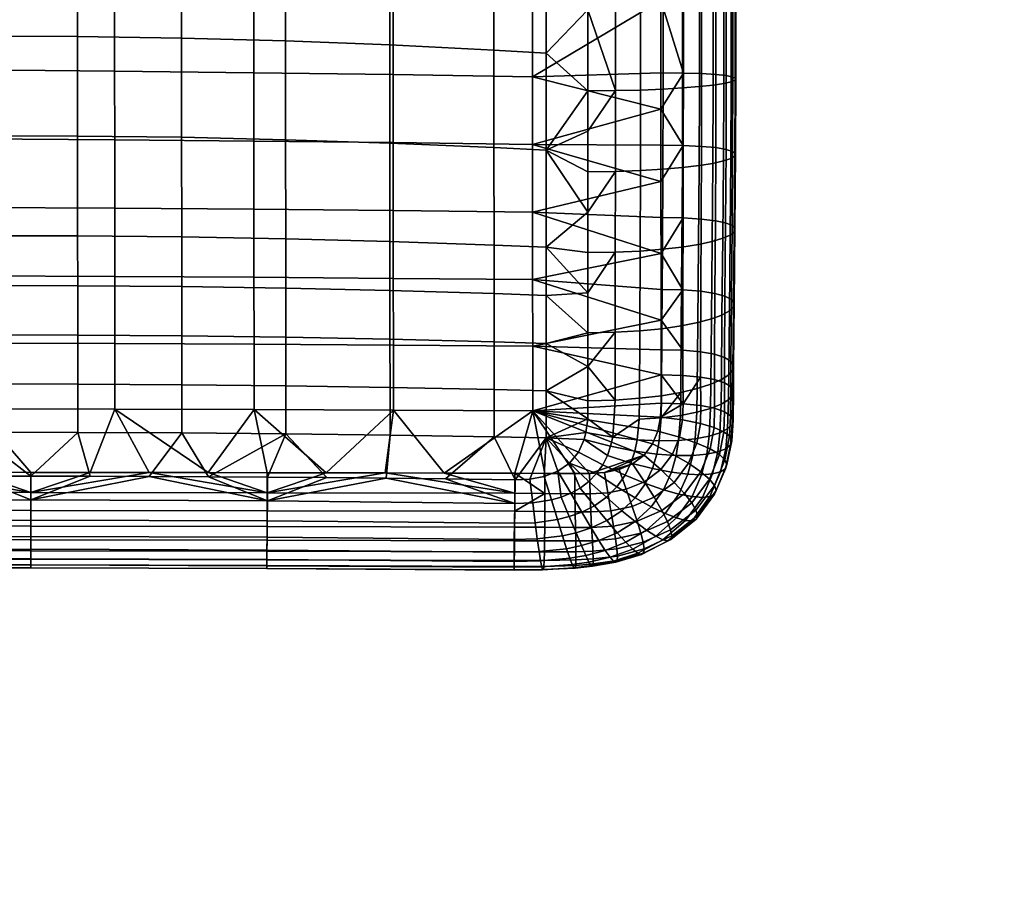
# Model space of a CAD drawing. Header units: millimetres. Extents: x -347 to 347, y -351 to 323.
# Tile 192 of 256: x 95 to 298, y -335 to -158. Entities that reach past the tile are written whole.
import ezdxf

# ---------------------------------------------------------------- set-up
doc = ezdxf.new("R2010")
doc.units = ezdxf.units.MM
doc.header["$MEASUREMENT"] = 0
doc.layers.add('kolecka', color=250, linetype='Continuous')
doc.layers.add('sedak', color=155, linetype='Continuous')

msp = doc.modelspace()

# ---------------------------------------------------------------- meshes
at = {"layer": 'kolecka'}
mesh = msp.add_polyface(dxfattribs=at)
corners = [(297.41, -80.99, 3.52), (297.62, -80.77, 2.44), (297.62, -86.26, 1.9), (297.41, -86.26, 3), (297.41, -86.26, 57), (297.62, -86.26, 58.11), (297.62, -80.99, 57.61), (297.41, -81.2, 56.52), (297.41, -91.52, 56.48), (297.62, -91.74, 57.56), (297.41, -96.59, 54.95), (297.62, -97.01, 55.97), (297.41, -101.26, 52.45), (297.62, -101.87, 53.37), (297.41, -112.74, 24.73), (297.41, -108.71, 15), (297.41, -111.2, 19.67), (297.41, -113.26, 30), (297.41, -112.78, 35.06), (297.41, -101.08, 7.43), (297.41, -91.32, 3.48), (297.41, -96.2, 4.9), (297.41, -105.35, 10.91), (297.41, -91.52, 56.48), (297.41, -71.26, 7.55), (297.41, -108.82, 44.82), (297.41, -111.36, 39.94), (297.41, -105.35, 49.09), (297.41, -101.26, 52.45), (297.41, -96.59, 54.95), (297.41, -86.26, 57), (297.41, -81.2, 56.52), (297.41, -80.99, 3.52), (297.41, -86.26, 3), (25, -305.5, 7.55), (25, -335.32, 7.43), (25, -315.23, 3.52), (25, -310.17, 5.05), (25, -315.44, 56.52), (25, -325.77, 56.48), (25, -297.93, 15.18), (25, -293.98, 24.94), (25, -295.39, 20.06), (25, -301.41, 10.91), (25, -294.02, 35.27), (25, -305.68, 52.57), (25, -298.05, 45), (25, -301.41, 49.09), (25, -310.56, 55.1), (25, -295.55, 40.33), (25, -293.5, 30), (25, -320.5, 3), (25, -325.56, 3.48)]
mesh.append_faces([[corners[k] for k in face] for face in [(0, 1, 2, 3), (4, 5, 6, 7), (8, 9, 5, 4), (10, 11, 9, 8), (12, 13, 11, 10), (14, 15, 16, 16), (17, 18, 14, 14), (19, 15, 14, 14), (19, 20, 21, 21), (18, 19, 14, 14), (19, 22, 15, 15), (23, 24, 19, 19), (25, 18, 26, 26), (25, 27, 28, 28), (28, 18, 25, 25), (23, 28, 29, 29), (19, 18, 28, 28), (19, 28, 23, 23), (30, 31, 23, 23), (20, 19, 32, 32), (24, 32, 19, 19), (33, 20, 32, 32), (34, 35, 36, 36), (36, 37, 34, 34), (34, 38, 39, 39), (34, 40, 41, 41), (40, 42, 41, 41), (43, 40, 34, 34), (34, 41, 44, 44), (45, 46, 47, 47), (45, 48, 38, 38), (34, 45, 38, 38), (34, 46, 45, 45), (44, 49, 46, 46), (34, 44, 46, 46), (44, 41, 50, 50), (51, 36, 52, 52)]])
at = {"layer": 'sedak'}
mesh = msp.add_polyface(dxfattribs=at)
corners = [(171.83, -141.06, 422.91), (171.83, -113.13, 420.84), (200.52, -113.87, 420.95), (200.52, -141.66, 422.92), (143.17, -140.55, 422.9), (143.16, -112.52, 420.75), (171.85, -169.06, 424.11), (200.53, -169.53, 424.02), (143.19, -168.67, 424.19), (171.86, -183.07, 424.12), (200.54, -183.47, 424), (143.2, -182.74, 424.22), (171.87, -197.06, 423.51), (200.55, -197.39, 423.39), (143.21, -196.79, 423.62), (171.88, -211, 422.07), (200.56, -211.26, 421.96), (143.22, -210.78, 422.17), (226.96, -130.44, 422.21), (226.97, -176.15, 423.96), (226.97, -191.05, 423.63), (217.59, -120.13, 463.12), (211.91, -120.11, 463.59), (211.91, -129.6, 464.27), (217.6, -139.07, 464.39), (211.91, -139.07, 464.88), (211.91, -155.73, 465.68), (217.61, -172.36, 465.52), (211.92, -172.4, 466.03), (211.92, -180.74, 465.97), (217.57, -205.61, 464.06), (211.93, -205.7, 464.56), (211.94, -213.98, 463.56), (211.93, -197.39, 465.27), (217.6, -189.01, 465.22), (211.92, -189.07, 465.73), (192.58, -124.1, 463.89), (203.3, -124.89, 463.94), (203.31, -105.06, 462.38), (192.58, -104.2, 462.29), (192.58, -144.01, 465.21), (203.31, -144.72, 465.22), (192.58, -164, 466.02), (203.31, -164.63, 465.98), (192.59, -184.06, 466.02), (203.32, -184.6, 465.94), (192.61, -204.14, 464.82), (203.33, -204.57, 464.72), (192.62, -214.14, 463.63), (203.34, -214.51, 463.53), (171.13, -122.75, 463.79), (171.14, -102.72, 462.14), (171.14, -142.79, 465.19), (171.14, -162.93, 466.09), (171.15, -183.15, 466.17), (171.17, -203.42, 465), (171.18, -213.51, 463.81), (149.71, -141.85, 465.18), (149.71, -121.7, 463.72), (149.72, -162.1, 466.16), (149.73, -182.46, 466.29), (149.75, -202.87, 465.15), (149.76, -213.03, 463.96), (128.3, -161.53, 466.21), (128.3, -141.19, 465.17), (128.32, -181.97, 466.38), (128.34, -202.49, 465.26), (128.35, -212.69, 464.07), (211.91, -112.9, 463.03)]
mesh.append_faces([[corners[k] for k in face] for face in [(0, 1, 2, 3), (4, 5, 1, 0), (6, 0, 3, 7), (8, 4, 0, 6), (9, 6, 7, 10), (11, 8, 6, 9), (12, 9, 10, 13), (14, 11, 9, 12), (15, 12, 13, 16), (17, 14, 12, 15), (18, 3, 2, 2), (19, 10, 7, 7), (20, 13, 10, 10), (21, 22, 23, 23), (24, 25, 26, 26), (27, 28, 29, 29), (30, 31, 32, 32), (33, 34, 35, 35), (28, 27, 26, 26), (36, 37, 38, 39), (40, 41, 37, 36), (42, 43, 41, 40), (44, 45, 43, 42), (46, 47, 45, 44), (48, 49, 47, 46), (50, 36, 39, 51), (52, 40, 36, 50), (53, 42, 40, 52), (54, 44, 42, 53), (55, 46, 44, 54), (56, 48, 46, 55), (57, 52, 50, 58), (59, 53, 52, 57), (60, 54, 53, 59), (61, 55, 54, 60), (62, 56, 55, 61), (63, 59, 57, 64), (65, 60, 59, 63), (66, 61, 60, 65), (67, 62, 61, 66), (37, 22, 68, 68), (23, 22, 37, 37), (37, 25, 23, 23), (28, 45, 29, 29), (25, 41, 26, 26), (47, 31, 33, 33), (31, 47, 32, 32), (33, 35, 45, 45), (26, 43, 28, 28), (45, 35, 29, 29), (68, 38, 37, 37), (26, 41, 43, 43), (33, 45, 47, 47), (32, 47, 49, 49), (28, 43, 45, 45), (25, 37, 41, 41)]])
mesh = msp.add_polyface(dxfattribs=at)
corners = [(226.96, -153.8, 423.49), (226.97, -168.7, 423.91), (200.53, -169.53, 424.02), (226.96, -130.44, 422.21), (226.96, -138.93, 422.74), (200.52, -141.66, 422.92), (200.52, -113.87, 420.95), (226.96, -121.99, 421.61), (226.96, -115.65, 421.14), (235.31, -121.91, 423.43), (231.56, -121.97, 422.09), (231.55, -109.15, 421.11), (235.3, -109.04, 422.44), (238.24, -121.81, 425.5), (238.23, -108.88, 424.52), (240.37, -121.69, 428.19), (240.36, -108.66, 427.2), (241.72, -121.55, 431.37), (241.71, -108.41, 430.37), (242.33, -121.39, 434.92), (242.31, -108.12, 433.9), (242.2, -121.22, 438.71), (242.18, -107.82, 437.68), (241.36, -121.05, 442.62), (241.34, -107.5, 441.58), (239.84, -120.88, 446.53), (239.82, -107.19, 445.48), (237.65, -120.71, 450.32), (237.64, -106.88, 449.26), (234.83, -120.55, 453.87), (234.81, -106.6, 452.79), (231.39, -120.41, 457.04), (231.37, -106.34, 455.95), (235.32, -138.93, 424.55), (231.57, -138.93, 423.21), (238.26, -138.94, 426.62), (240.4, -138.95, 429.31), (241.75, -138.96, 432.5), (242.36, -138.97, 436.05), (242.23, -138.98, 439.85), (241.39, -139, 443.78), (239.87, -139.01, 447.71), (237.69, -139.02, 451.51), (234.86, -139.04, 455.07), (231.41, -139.05, 458.26), (227.37, -139.06, 460.96), (227.35, -120.29, 459.72), (222.76, -139.06, 463.05), (222.74, -120.19, 461.79), (217.6, -139.07, 464.39), (217.59, -120.13, 463.12), (235.33, -168.86, 425.68), (231.57, -168.74, 424.36), (238.27, -169.04, 427.74), (240.41, -169.28, 430.41), (241.77, -169.56, 433.59), (242.37, -169.87, 437.13), (242.25, -170.2, 440.93), (241.41, -170.55, 444.85), (239.89, -170.89, 448.78), (237.7, -171.22, 452.59), (234.87, -171.54, 456.15), (231.43, -171.82, 459.35), (227.39, -172.05, 462.06), (222.77, -172.24, 464.16), (217.61, -172.36, 465.52), (226.97, -176.15, 423.96), (217.59, -105.85, 461.99), (211.91, -112.9, 463.03), (211.91, -120.11, 463.59), (211.91, -155.73, 465.68), (211.91, -129.6, 464.27), (211.91, -139.07, 464.88)]
mesh.append_faces([[corners[k] for k in face] for face in [(0, 1, 2, 2), (3, 4, 5, 5), (3, 6, 7, 7), (5, 4, 0, 0), (7, 6, 8, 8), (2, 5, 0, 0), (9, 10, 11, 12), (13, 9, 12, 14), (15, 13, 14, 16), (17, 15, 16, 18), (19, 17, 18, 20), (21, 19, 20, 22), (23, 21, 22, 24), (25, 23, 24, 26), (27, 25, 26, 28), (29, 27, 28, 30), (31, 29, 30, 32), (33, 34, 10, 9), (35, 33, 9, 13), (36, 35, 13, 15), (37, 36, 15, 17), (38, 37, 17, 19), (39, 38, 19, 21), (40, 39, 21, 23), (41, 40, 23, 25), (42, 41, 25, 27), (43, 42, 27, 29), (44, 43, 29, 31), (45, 44, 31, 46), (47, 45, 46, 48), (49, 47, 48, 50), (51, 52, 34, 33), (53, 51, 33, 35), (54, 53, 35, 36), (55, 54, 36, 37), (56, 55, 37, 38), (57, 56, 38, 39), (58, 57, 39, 40), (59, 58, 40, 41), (60, 59, 41, 42), (61, 60, 42, 43), (62, 61, 43, 44), (63, 62, 44, 45), (64, 63, 45, 47), (65, 64, 47, 49), (10, 7, 8, 8), (4, 3, 34, 34), (0, 4, 34, 34), (66, 1, 52, 52), (1, 0, 52, 52), (10, 8, 11, 11), (0, 34, 52, 52), (34, 3, 10, 10), (7, 10, 3, 3), (67, 68, 69, 50), (49, 70, 65, 65), (50, 71, 72, 49)]])
mesh = msp.add_polyface(dxfattribs=at)
corners = [(114.52, -140.14, 422.89), (114.52, -112.01, 420.68), (143.16, -112.52, 420.75), (143.17, -140.55, 422.9), (85.89, -139.82, 422.89), (85.88, -111.62, 420.62), (57.25, -139.59, 422.88), (57.25, -111.34, 420.58), (28.63, -139.46, 422.88), (28.62, -111.17, 420.56), (0, -139.41, 422.88), (0, -111.11, 420.55), (114.54, -168.35, 424.26), (143.19, -168.67, 424.19), (85.9, -168.1, 424.31), (57.26, -167.92, 424.34), (28.63, -167.81, 424.37), (0, -167.77, 424.37), (114.55, -182.46, 424.31), (143.2, -182.74, 424.22), (85.9, -182.25, 424.37), (57.27, -182.1, 424.42), (28.63, -182.01, 424.44), (0, -181.98, 424.45), (114.56, -196.56, 423.71), (143.21, -196.79, 423.62), (85.91, -196.39, 423.77), (57.27, -196.26, 423.82), (28.64, -196.19, 423.85), (0, -196.16, 423.86), (114.57, -210.6, 422.24), (143.22, -210.78, 422.17), (85.92, -210.46, 422.31), (57.28, -210.36, 422.35), (28.64, -210.31, 422.38), (0, -210.29, 422.38), (128.3, -141.19, 465.17), (149.71, -141.85, 465.18), (149.71, -121.7, 463.72), (128.3, -120.96, 463.66), (106.9, -140.8, 465.17), (106.89, -120.52, 463.62), (106.9, -161.2, 466.25), (128.3, -161.53, 466.21), (106.91, -181.71, 466.46), (128.32, -181.97, 466.38), (106.93, -202.27, 465.34), (128.34, -202.49, 465.26), (106.94, -212.51, 464.15), (128.35, -212.69, 464.07), (85.5, -140.69, 465.18), (85.5, -120.39, 463.6), (85.51, -161.12, 466.28), (85.52, -181.65, 466.51), (85.54, -202.23, 465.39), (85.54, -212.47, 464.19), (64.12, -140.87, 465.19), (64.12, -120.56, 463.59), (64.13, -161.29, 466.3), (64.13, -181.8, 466.53), (64.15, -202.36, 465.4), (64.15, -212.58, 464.2), (42.74, -141.31, 465.2), (42.74, -121.03, 463.61), (42.75, -161.7, 466.31), (42.75, -182.17, 466.53), (42.76, -202.66, 465.39), (42.77, -212.84, 464.17), (21.37, -142.04, 465.22), (21.37, -121.8, 463.64), (21.37, -162.37, 466.31), (21.38, -182.75, 466.5), (21.38, -203.13, 465.33), (21.38, -213.25, 464.11), (0, -143.04, 465.24), (0, -122.88, 463.69), (0, -163.28, 466.3), (0, -183.54, 466.45), (0, -203.77, 465.25), (0, -213.8, 464.01)]
mesh.append_faces([[corners[k] for k in face] for face in [(0, 1, 2, 3), (4, 5, 1, 0), (6, 7, 5, 4), (8, 9, 7, 6), (10, 11, 9, 8), (12, 0, 3, 13), (14, 4, 0, 12), (15, 6, 4, 14), (16, 8, 6, 15), (17, 10, 8, 16), (18, 12, 13, 19), (20, 14, 12, 18), (21, 15, 14, 20), (22, 16, 15, 21), (23, 17, 16, 22), (24, 18, 19, 25), (26, 20, 18, 24), (27, 21, 20, 26), (28, 22, 21, 27), (29, 23, 22, 28), (30, 24, 25, 31), (32, 26, 24, 30), (33, 27, 26, 32), (34, 28, 27, 33), (35, 29, 28, 34), (36, 37, 38, 39), (40, 36, 39, 41), (42, 43, 36, 40), (44, 45, 43, 42), (46, 47, 45, 44), (48, 49, 47, 46), (50, 40, 41, 51), (52, 42, 40, 50), (53, 44, 42, 52), (54, 46, 44, 53), (55, 48, 46, 54), (56, 50, 51, 57), (58, 52, 50, 56), (59, 53, 52, 58), (60, 54, 53, 59), (61, 55, 54, 60), (62, 56, 57, 63), (64, 58, 56, 62), (65, 59, 58, 64), (66, 60, 59, 65), (67, 61, 60, 66), (68, 62, 63, 69), (70, 64, 62, 68), (71, 65, 64, 70), (72, 66, 65, 71), (73, 67, 66, 72), (74, 68, 69, 75), (76, 70, 68, 74), (77, 71, 70, 76), (78, 72, 71, 77), (79, 73, 72, 78)]])
mesh = msp.add_polyface(dxfattribs=at)
corners = [(226.97, -176.15, 423.96), (226.97, -183.6, 423.87), (200.54, -183.47, 424), (226.97, -191.05, 423.63), (200.55, -197.39, 423.39), (226.97, -198.49, 423.21), (200.56, -211.26, 421.96), (226.98, -205.91, 422.55), (226.98, -213.29, 421.6), (200.53, -169.53, 424.02), (226.97, -168.7, 423.91), (235.31, -183.84, 425.63), (231.56, -183.66, 424.32), (231.57, -168.74, 424.36), (235.33, -168.86, 425.68), (238.24, -184.1, 427.67), (238.27, -169.04, 427.74), (240.36, -184.45, 430.33), (240.41, -169.28, 430.41), (241.72, -184.86, 433.48), (241.77, -169.56, 433.59), (242.32, -185.32, 437), (242.37, -169.87, 437.13), (242.19, -185.82, 440.78), (242.25, -170.2, 440.93), (241.35, -186.33, 444.67), (241.41, -170.55, 444.85), (239.83, -186.83, 448.57), (239.89, -170.89, 448.78), (237.64, -187.33, 452.36), (237.7, -171.22, 452.59), (234.82, -187.79, 455.9), (234.87, -171.54, 456.15), (231.38, -188.21, 459.08), (231.43, -171.82, 459.35), (227.35, -188.56, 461.77), (227.39, -172.05, 462.06), (222.75, -188.83, 463.86), (222.77, -172.24, 464.16), (217.6, -189.01, 465.22), (217.61, -172.36, 465.52), (235.26, -198.79, 424.94), (231.54, -198.57, 423.65), (238.16, -199.15, 426.96), (240.27, -199.6, 429.59), (241.61, -200.15, 432.71), (242.2, -200.75, 436.19), (242.06, -201.4, 439.92), (241.22, -202.08, 443.77), (239.7, -202.75, 447.62), (237.52, -203.4, 451.36), (234.71, -204.01, 454.86), (231.28, -204.56, 458), (227.27, -205.02, 460.66), (222.69, -205.38, 462.72), (217.57, -205.61, 464.06), (235.18, -213.66, 423.32), (231.5, -213.39, 422.04), (238.06, -214.1, 425.31), (240.14, -214.67, 427.9), (241.46, -215.34, 430.96), (242.03, -216.09, 434.39), (241.88, -216.89, 438.06), (241.04, -217.72, 441.84), (239.52, -218.55, 445.63), (237.35, -219.36, 449.3), (234.55, -220.11, 452.74), (231.15, -220.79, 455.82), (227.16, -221.37, 458.43), (211.92, -180.74, 465.97), (211.92, -189.07, 465.73), (211.93, -197.39, 465.27), (211.93, -205.7, 464.56)]
mesh.append_faces([[corners[k] for k in face] for face in [(0, 1, 2, 2), (1, 3, 2, 2), (4, 3, 5, 5), (6, 7, 8, 8), (4, 5, 7, 7), (0, 9, 10, 10), (6, 4, 7, 7), (11, 12, 13, 14), (15, 11, 14, 16), (17, 15, 16, 18), (19, 17, 18, 20), (21, 19, 20, 22), (23, 21, 22, 24), (25, 23, 24, 26), (27, 25, 26, 28), (29, 27, 28, 30), (31, 29, 30, 32), (33, 31, 32, 34), (35, 33, 34, 36), (37, 35, 36, 38), (39, 37, 38, 40), (41, 42, 12, 11), (43, 41, 11, 15), (44, 43, 15, 17), (45, 44, 17, 19), (46, 45, 19, 21), (47, 46, 21, 23), (48, 47, 23, 25), (49, 48, 25, 27), (50, 49, 27, 29), (51, 50, 29, 31), (52, 51, 31, 33), (53, 52, 33, 35), (54, 53, 35, 37), (55, 54, 37, 39), (56, 57, 42, 41), (58, 56, 41, 43), (59, 58, 43, 44), (60, 59, 44, 45), (61, 60, 45, 46), (62, 61, 46, 47), (63, 62, 47, 48), (64, 63, 48, 49), (65, 64, 49, 50), (66, 65, 50, 51), (67, 66, 51, 52), (68, 67, 52, 53), (1, 0, 12, 12), (3, 1, 12, 12), (0, 13, 12, 12), (42, 5, 3, 12), (42, 7, 5, 5), (57, 8, 7, 7), (57, 7, 42, 42), (40, 69, 70, 39), (39, 71, 72, 55)]])
mesh = msp.add_polyface(dxfattribs=at)
corners = [(226.98, -219.59, 420.5), (226.98, -225.7, 419.15), (200.57, -224.93, 419.38), (200.56, -211.26, 421.96), (226.98, -213.29, 421.6), (226.98, -230.85, 417.76), (226.99, -236.71, 415.9), (200.58, -238.27, 415.37), (222.62, -221.82, 460.45), (227.16, -221.37, 458.43), (227.27, -205.02, 460.66), (222.69, -205.38, 462.72), (217.53, -222.11, 461.75), (217.57, -205.61, 464.06), (235.13, -226.14, 420.85), (231.47, -225.81, 419.59), (231.5, -213.39, 422.04), (235.18, -213.66, 423.32), (237.98, -226.64, 422.82), (238.06, -214.1, 425.31), (240.04, -227.3, 425.37), (240.14, -214.67, 427.9), (241.35, -228.08, 428.39), (241.46, -215.34, 430.96), (241.91, -228.96, 431.77), (242.03, -216.09, 434.39), (241.75, -229.89, 435.37), (241.88, -216.89, 438.06), (240.9, -230.86, 439.1), (241.04, -217.72, 441.84), (239.39, -231.83, 442.83), (239.52, -218.55, 445.63), (237.22, -232.78, 446.44), (237.35, -219.36, 449.3), (234.43, -233.67, 449.82), (234.55, -220.11, 452.74), (231.05, -234.47, 452.84), (231.15, -220.79, 455.82), (227.08, -235.16, 455.4), (222.56, -235.69, 457.38), (217.51, -236.06, 458.65), (227.02, -239.69, 454.14), (222.51, -240, 456.18), (235.13, -231.31, 419.46), (231.47, -230.97, 418.2), (237.97, -231.83, 421.42), (240.03, -232.5, 423.97), (241.33, -233.28, 426.99), (241.88, -234.15, 430.36), (241.72, -235.07, 433.96), (240.86, -236, 437.69), (239.34, -236.92, 441.43), (237.17, -237.78, 445.06), (234.38, -238.55, 448.47), (230.99, -239.2, 451.53), (231.51, -236.83, 416.35), (235.18, -237.19, 417.6), (238.01, -237.75, 419.55), (240.05, -238.47, 422.09), (241.3, -239.29, 425.1), (241.8, -240.18, 428.46), (241.59, -241.08, 432.08), (211.94, -213.98, 463.56), (211.94, -222.22, 462.23), (211.95, -229.18, 460.82), (211.95, -236.21, 459.1), (203.34, -214.51, 463.53), (203.35, -224.38, 461.86), (203.35, -234.16, 459.66), (211.91, -239.9, 458.07)]
mesh.append_faces([[corners[k] for k in face] for face in [(0, 1, 2, 2), (0, 3, 4, 4), (5, 2, 1, 1), (6, 7, 5, 5), (0, 2, 3, 3), (7, 2, 5, 5), (8, 9, 10, 11), (12, 8, 11, 13), (14, 15, 16, 17), (18, 14, 17, 19), (20, 18, 19, 21), (22, 20, 21, 23), (24, 22, 23, 25), (26, 24, 25, 27), (28, 26, 27, 29), (30, 28, 29, 31), (32, 30, 31, 33), (34, 32, 33, 35), (36, 34, 35, 37), (38, 36, 37, 9), (39, 38, 9, 8), (40, 39, 8, 12), (41, 36, 38, 38), (42, 41, 38, 39), (43, 44, 15, 14), (45, 43, 14, 18), (46, 45, 18, 20), (47, 46, 20, 22), (48, 47, 22, 24), (49, 48, 24, 26), (50, 49, 26, 28), (51, 50, 28, 30), (52, 51, 30, 32), (53, 52, 32, 34), (54, 53, 34, 36), (36, 41, 54, 54), (44, 43, 55, 55), (56, 55, 43, 43), (57, 56, 43, 45), (58, 57, 45, 46), (59, 58, 46, 47), (60, 59, 47, 48), (61, 60, 48, 49), (16, 0, 4, 4), (5, 1, 15, 44), (55, 5, 44, 44), (15, 0, 16, 16), (5, 55, 6, 6), (15, 1, 0, 0), (13, 62, 63, 12), (40, 12, 64, 64), (64, 12, 63, 63), (65, 40, 64, 64), (62, 66, 63, 63), (67, 64, 63, 63), (65, 64, 68, 68), (69, 65, 68, 68)]])
mesh = msp.add_polyface(dxfattribs=at)
corners = [(85.93, -224.34, 419.66), (85.92, -210.46, 422.31), (114.57, -210.6, 422.24), (114.58, -224.44, 419.61), (57.29, -224.26, 419.69), (57.28, -210.36, 422.35), (85.95, -237.87, 415.57), (114.6, -237.94, 415.53), (57.3, -237.82, 415.59), (109.49, -250.95, 410.09), (97.32, -250.94, 410.1), (133.8, -250.99, 410.07), (121.65, -250.97, 410.08), (85.16, -250.92, 410.11), (72.99, -250.91, 410.11), (97.3, -267.07, 413.24), (97.3, -264.8, 410.8), (145.9, -264.88, 410.76), (145.89, -267.16, 413.2), (97.29, -268.81, 416.33), (145.88, -268.91, 416.28), (97.29, -270, 419.93), (145.87, -270.11, 419.87), (97.29, -270.61, 423.91), (145.86, -270.74, 423.85), (97.29, -270.62, 428.16), (145.86, -270.76, 428.09), (97.29, -270, 432.53), (145.86, -270.15, 432.46), (97.29, -268.73, 436.9), (145.87, -268.89, 436.82), (97.3, -266.78, 441.14), (145.89, -266.95, 441.05), (48.65, -258.72, 408.41), (48.65, -255.02, 408.68), (97.32, -255.07, 408.66), (97.31, -258.77, 408.38), (48.65, -261.97, 409.16), (97.3, -262.03, 409.14), (48.65, -264.75, 410.82), (48.65, -267.03, 413.26), (48.65, -268.78, 416.34), (48.65, -269.98, 419.93), (48.65, -270.6, 423.91), (48.66, -270.62, 428.15), (48.66, -270.01, 432.52), (48.66, -268.76, 436.88), (48.67, -266.82, 441.11), (48.67, -264.18, 445.09), (97.3, -264.13, 445.11), (48.67, -260.82, 448.67), (97.31, -260.75, 448.7), (48.67, -256.7, 451.74), (97.32, -256.61, 451.77), (145.98, -256.82, 451.67), (121.67, -251.77, 454.15), (85.16, -251.7, 454.19), (73, -251.71, 454.18), (109.5, -251.73, 454.17), (97.33, -251.71, 454.18), (106.95, -222.68, 462.45), (128.36, -222.84, 462.38), (128.35, -212.69, 464.07), (106.94, -212.51, 464.15), (106.97, -232.77, 460.2), (128.37, -232.9, 460.14), (106.98, -242.7, 457.35), (128.39, -242.81, 457.3), (85.55, -222.65, 462.49), (85.54, -212.47, 464.19), (85.57, -232.74, 460.22), (85.58, -242.68, 457.37), (64.16, -222.74, 462.49), (64.15, -212.58, 464.2), (64.17, -232.81, 460.22), (64.18, -242.73, 457.36)]
mesh.append_faces([[corners[k] for k in face] for face in [(0, 1, 2, 3), (4, 5, 1, 0), (6, 0, 3, 7), (8, 4, 0, 6), (6, 7, 9, 10), (11, 12, 7, 7), (12, 9, 7, 7), (13, 14, 6, 6), (10, 13, 6, 6), (15, 16, 17, 18), (19, 15, 18, 20), (21, 19, 20, 22), (23, 21, 22, 24), (25, 23, 24, 26), (27, 25, 26, 28), (29, 27, 28, 30), (31, 29, 30, 32), (33, 34, 35, 36), (37, 33, 36, 38), (39, 37, 38, 16), (40, 39, 16, 15), (41, 40, 15, 19), (42, 41, 19, 21), (43, 42, 21, 23), (44, 43, 23, 25), (45, 44, 25, 27), (46, 45, 27, 29), (47, 46, 29, 31), (48, 47, 31, 49), (50, 48, 49, 51), (52, 50, 51, 53), (35, 9, 12, 12), (35, 10, 9, 9), (35, 14, 13, 13), (35, 13, 10, 10), (34, 14, 35, 35), (54, 55, 53, 53), (53, 56, 57, 52), (53, 55, 58, 58), (53, 58, 59, 59), (53, 59, 56, 56), (60, 61, 62, 63), (64, 65, 61, 60), (66, 67, 65, 64), (68, 60, 63, 69), (70, 64, 60, 68), (71, 66, 64, 70), (72, 68, 69, 73), (74, 70, 68, 72), (75, 71, 70, 74), (67, 66, 58, 55), (58, 66, 59, 59), (56, 59, 71, 71), (66, 71, 59, 59), (56, 71, 57, 57), (71, 75, 57, 57)]])
mesh = msp.add_polyface(dxfattribs=at)
corners = [(143.24, -224.58, 419.54), (143.22, -210.78, 422.17), (171.88, -211, 422.07), (171.9, -224.74, 419.47), (114.58, -224.44, 419.61), (114.57, -210.6, 422.24), (143.25, -238.03, 415.49), (171.91, -238.14, 415.43), (114.6, -237.94, 415.53), (200.58, -238.27, 415.37), (182.35, -251.09, 410.02), (158.09, -251.03, 410.05), (133.8, -250.99, 410.07), (170.23, -251.06, 410.03), (145.95, -251.01, 410.06), (145.93, -258.85, 408.34), (145.94, -255.14, 408.62), (196.9, -255.24, 408.57), (196.88, -258.95, 408.29), (145.91, -262.1, 409.1), (196.86, -262.21, 409.04), (145.9, -264.88, 410.76), (196.83, -265.01, 410.69), (145.89, -267.16, 413.2), (196.8, -267.31, 413.12), (145.88, -268.91, 416.28), (196.78, -269.09, 416.18), (145.87, -270.11, 419.87), (196.76, -270.32, 419.76), (145.86, -270.74, 423.85), (196.74, -270.99, 423.72), (145.86, -270.76, 428.09), (196.73, -271.05, 427.94), (145.86, -270.15, 432.46), (196.73, -270.48, 432.29), (145.87, -268.89, 436.82), (196.74, -269.26, 436.63), (145.89, -266.95, 441.05), (196.76, -267.37, 440.85), (145.91, -264.31, 445.02), (196.79, -264.76, 444.81), (145.94, -260.94, 448.61), (196.83, -261.43, 448.38), (145.98, -256.82, 451.67), (196.89, -257.33, 451.43), (97.31, -258.77, 408.38), (97.32, -255.07, 408.66), (97.3, -262.03, 409.14), (97.3, -264.8, 410.8), (97.3, -264.13, 445.11), (97.3, -266.78, 441.14), (97.31, -260.75, 448.7), (97.32, -256.61, 451.77), (121.65, -250.97, 410.08), (170.41, -252.13, 453.98), (158.22, -252.02, 454.03), (146.03, -251.92, 454.08), (133.85, -251.83, 454.12), (121.67, -251.77, 454.15), (171.19, -223.54, 462.14), (192.62, -224.07, 461.96), (192.62, -214.14, 463.63), (171.18, -213.51, 463.81), (171.21, -233.47, 459.91), (192.64, -233.91, 459.75), (149.77, -223.13, 462.28), (149.76, -213.03, 463.96), (149.79, -233.13, 460.04), (149.8, -242.99, 457.22), (171.22, -243.25, 457.11), (128.36, -222.84, 462.38), (128.35, -212.69, 464.07), (128.37, -232.9, 460.14), (128.39, -242.81, 457.3), (192.65, -243.6, 456.97), (182.62, -252.27, 453.92)]
mesh.append_faces([[corners[k] for k in face] for face in [(0, 1, 2, 3), (4, 5, 1, 0), (6, 0, 3, 7), (8, 4, 0, 6), (9, 10, 7, 7), (7, 11, 6, 6), (6, 12, 8, 8), (10, 13, 7, 7), (13, 11, 7, 7), (14, 12, 6, 6), (11, 14, 6, 6), (15, 16, 17, 18), (19, 15, 18, 20), (21, 19, 20, 22), (23, 21, 22, 24), (25, 23, 24, 26), (27, 25, 26, 28), (29, 27, 28, 30), (31, 29, 30, 32), (33, 31, 32, 34), (35, 33, 34, 36), (37, 35, 36, 38), (39, 37, 38, 40), (41, 39, 40, 42), (43, 41, 42, 44), (45, 46, 16, 15), (47, 45, 15, 19), (48, 47, 19, 21), (49, 50, 37, 39), (51, 49, 39, 41), (52, 51, 41, 43), (16, 14, 11, 11), (16, 12, 14, 14), (16, 11, 13, 13), (16, 53, 12, 12), (17, 16, 13, 13), (16, 46, 53, 53), (54, 43, 44, 44), (43, 55, 56, 56), (55, 43, 54, 54), (43, 57, 58, 58), (57, 43, 56, 56), (59, 60, 61, 62), (63, 64, 60, 59), (65, 59, 62, 66), (67, 63, 59, 65), (68, 69, 63, 67), (70, 65, 66, 71), (72, 67, 65, 70), (73, 68, 67, 72), (74, 69, 54, 75), (69, 68, 55, 54), (73, 57, 68, 68), (57, 56, 68, 68), (55, 68, 56, 56), (73, 58, 57, 57)]])
mesh = msp.add_polyface(dxfattribs=at)
corners = [(171.9, -224.74, 419.47), (171.88, -211, 422.07), (200.56, -211.26, 421.96), (200.57, -224.93, 419.38), (171.91, -238.14, 415.43), (200.58, -238.27, 415.37), (209.21, -251.15, 409.99), (203.06, -251.14, 409.99), (196.92, -251.12, 410), (182.35, -251.09, 410.02), (204.42, -256.59, 451.73), (205.67, -260.66, 448.71), (208.1, -260.03, 448.97), (206.4, -256.03, 451.96), (203.05, -258.99, 408.27), (203.05, -255.27, 408.55), (209.23, -255.33, 408.52), (209.29, -259.06, 408.24), (203.04, -262.25, 409.03), (209.36, -262.3, 409), (203.02, -265.04, 410.68), (209.43, -265.04, 410.68), (202.87, -270.32, 419.77), (202.94, -269.1, 416.18), (209.48, -268.96, 416.25), (209.42, -270.09, 419.88), (202.76, -270.96, 423.74), (209.28, -270.64, 423.89), (202.61, -271, 427.97), (209.04, -270.59, 428.16), (202.42, -270.41, 432.32), (208.68, -269.92, 432.55), (202.18, -269.18, 436.68), (208.18, -268.61, 436.94), (201.88, -267.26, 440.9), (207.53, -266.65, 441.18), (201.51, -264.64, 444.86), (206.7, -264, 445.15), (201.08, -261.3, 448.43), (200.57, -257.2, 451.48), (196.88, -258.95, 408.29), (196.86, -262.21, 409.04), (196.83, -265.01, 410.69), (196.8, -267.31, 413.12), (202.99, -267.33, 413.11), (196.78, -269.09, 416.18), (196.76, -270.32, 419.76), (196.74, -270.99, 423.72), (196.73, -271.05, 427.94), (196.73, -270.48, 432.29), (196.74, -269.26, 436.63), (196.76, -267.37, 440.85), (196.79, -264.76, 444.81), (196.83, -261.43, 448.38), (196.89, -257.33, 451.43), (196.9, -255.24, 408.57), (170.23, -251.06, 410.03), (202.94, -251.79, 454.09), (199.99, -252.33, 453.88), (196.97, -252.46, 453.84), (182.62, -252.27, 453.92), (205.72, -250.72, 454.49), (170.41, -252.13, 453.98), (192.62, -224.07, 461.96), (203.35, -224.38, 461.86), (203.34, -214.51, 463.53), (192.62, -214.14, 463.63), (192.64, -233.91, 459.75), (203.35, -234.16, 459.66), (192.65, -243.6, 456.97), (203.36, -243.8, 456.89), (171.22, -243.25, 457.11), (171.21, -233.47, 459.91), (208.14, -249.03, 455.1), (209.97, -246.78, 455.89), (211.95, -229.18, 460.82), (211.91, -239.9, 458.07), (211.94, -222.22, 462.23)]
mesh.append_faces([[corners[k] for k in face] for face in [(0, 1, 2, 3), (4, 0, 3, 5), (6, 7, 5, 5), (7, 8, 5, 5), (8, 9, 5, 5), (10, 11, 12, 13), (14, 15, 16, 17), (18, 14, 17, 19), (20, 18, 19, 21), (22, 23, 24, 25), (26, 22, 25, 27), (28, 26, 27, 29), (30, 28, 29, 31), (32, 30, 31, 33), (34, 32, 33, 35), (36, 34, 35, 37), (38, 36, 37, 11), (39, 38, 11, 10), (40, 15, 14, 14), (41, 40, 14, 18), (42, 41, 18, 20), (43, 42, 20, 44), (45, 43, 44, 23), (46, 45, 23, 22), (47, 46, 22, 26), (48, 47, 26, 28), (49, 48, 28, 30), (50, 49, 30, 32), (51, 50, 32, 34), (52, 51, 34, 36), (53, 52, 36, 38), (54, 53, 38, 39), (15, 40, 55, 55), (55, 56, 9, 9), (16, 15, 7, 6), (7, 15, 8, 8), (9, 8, 55, 55), (55, 8, 15, 15), (39, 10, 57, 58), (58, 59, 54, 39), (60, 54, 59, 59), (10, 13, 61, 57), (62, 54, 60, 60), (63, 64, 65, 66), (67, 68, 64, 63), (69, 70, 68, 67), (71, 69, 67, 72), (73, 74, 70, 70), (61, 73, 70, 70), (75, 64, 68, 68), (76, 68, 70, 70), (59, 70, 69, 69), (77, 65, 64, 64), (58, 57, 70, 70), (70, 59, 58, 58), (59, 69, 60, 60), (61, 70, 57, 57)]])
mesh = msp.add_polyface(dxfattribs=at)
corners = [(226.99, -236.71, 415.9), (226.87, -239.61, 414.87), (200.58, -238.27, 415.37), (225.25, -245.08, 412.7), (226.34, -242.43, 413.79), (221.13, -249.18, 410.91), (215.35, -250.96, 410.08), (223.5, -247.4, 411.71), (212.29, -251.16, 409.98), (209.21, -251.15, 409.99), (217.04, -243.69, 456.42), (222.51, -240, 456.18), (222.56, -235.69, 457.38), (217.51, -236.06, 458.65), (240.67, -241.97, 435.83), (241.59, -241.08, 432.08), (241.72, -235.07, 433.96), (240.86, -236, 437.69), (239.08, -242.78, 439.6), (239.34, -236.92, 441.43), (236.86, -243.48, 443.28), (237.17, -237.78, 445.06), (234.02, -244.02, 446.77), (234.38, -238.55, 448.47), (230.59, -244.35, 449.93), (230.99, -239.2, 451.53), (226.6, -244.44, 452.67), (227.02, -239.69, 454.14), (222.07, -244.23, 454.87), (235.07, -240.86, 416.29), (231.41, -240.15, 415.16), (231.51, -236.83, 416.35), (235.18, -237.19, 417.6), (237.88, -241.68, 418.15), (238.01, -237.75, 419.55), (239.87, -242.57, 420.62), (240.05, -238.47, 422.09), (241.08, -243.5, 423.6), (241.3, -239.29, 425.1), (241.54, -244.42, 426.96), (241.8, -240.18, 428.46), (241.27, -245.29, 430.6), (240.3, -246.07, 434.39), (238.67, -246.73, 438.23), (236.4, -247.2, 442), (233.53, -247.47, 445.59), (230.08, -247.48, 448.87), (226.09, -247.19, 451.75), (221.59, -246.57, 454.1), (216.6, -245.57, 455.81), (234.34, -244.9, 414.71), (230.77, -243.66, 413.8), (237.06, -246.12, 416.42), (238.98, -247.29, 418.79), (240.13, -248.38, 421.71), (240.53, -249.35, 425.07), (240.22, -250.18, 428.74), (239.23, -250.82, 432.6), (237.59, -251.24, 436.54), (225.2, -250.16, 450.7), (229.11, -250.91, 447.64), (220.79, -249.03, 453.25), (215.93, -247.49, 455.16), (232.64, -249.07, 412.96), (229.35, -247.16, 412.34), (235.16, -250.8, 414.45), (226.92, -250.38, 410.9), (211.53, -242.76, 457.2), (211.91, -239.9, 458.07), (211.95, -236.21, 459.1), (211.16, -244.15, 456.76), (214.98, -249.38, 454.49), (209.97, -246.78, 455.89), (203.36, -243.8, 456.89)]
mesh.append_faces([[corners[k] for k in face] for face in [(0, 1, 2, 2), (3, 2, 4, 4), (5, 6, 7, 7), (2, 3, 7, 7), (2, 1, 4, 4), (2, 8, 9, 9), (8, 2, 7, 7), (10, 11, 12, 13), (14, 15, 16, 17), (18, 14, 17, 19), (20, 18, 19, 21), (22, 20, 21, 23), (24, 22, 23, 25), (26, 24, 25, 27), (28, 26, 27, 11), (11, 10, 28, 28), (29, 30, 31, 32), (33, 29, 32, 34), (35, 33, 34, 36), (37, 35, 36, 38), (39, 37, 38, 40), (41, 39, 40, 15), (42, 41, 15, 14), (43, 42, 14, 18), (44, 43, 18, 20), (45, 44, 20, 22), (46, 45, 22, 24), (47, 46, 24, 26), (48, 47, 26, 28), (49, 48, 28, 10), (50, 51, 30, 29), (52, 50, 29, 33), (53, 52, 33, 35), (54, 53, 35, 37), (55, 54, 37, 39), (56, 55, 39, 41), (57, 56, 41, 42), (58, 57, 42, 43), (59, 60, 46, 47), (61, 59, 47, 48), (62, 61, 48, 49), (63, 64, 51, 50), (65, 63, 50, 52), (30, 1, 31, 31), (30, 51, 4, 1), (0, 31, 1, 1), (7, 3, 64, 66), (3, 4, 51, 64), (67, 10, 68, 68), (10, 13, 69, 68), (49, 10, 67, 70), (49, 70, 62, 62), (71, 62, 70, 72), (73, 70, 67, 67), (68, 73, 67, 67), (70, 73, 72, 72)]])
mesh = msp.add_polyface(dxfattribs=at)
corners = [(221.13, -249.18, 410.91), (218.35, -250.34, 410.37), (215.35, -250.96, 410.08), (219.82, -254.41, 408.98), (216.03, -255.17, 408.61), (223.5, -247.4, 411.71), (212.29, -251.16, 409.98), (214.98, -249.38, 454.49), (219.59, -251.52, 452.34), (220.79, -249.03, 453.25), (215.93, -247.49, 455.16), (213.72, -251.19, 453.83), (217.89, -253.93, 451.42), (215.74, -256.07, 450.58), (218.91, -258.83, 447.32), (221.64, -256.21, 448.38), (212.15, -252.81, 453.22), (215.81, -260.88, 446.47), (217.96, -263.39, 442.59), (221.66, -261.08, 443.57), (213.28, -257.81, 449.89), (210.34, -254.16, 452.7), (216.64, -258.85, 408.35), (221.07, -257.95, 408.8), (217.17, -262, 409.15), (222.07, -260.95, 409.68), (217.58, -264.61, 410.89), (222.81, -263.42, 411.49), (217.21, -269.23, 428.77), (217.68, -269.45, 424.43), (222.96, -267.82, 425.2), (222.23, -267.55, 429.55), (216.48, -268.42, 433.22), (221.16, -266.72, 433.99), (215.49, -267.01, 437.64), (219.74, -265.33, 438.38), (214.21, -264.99, 441.9), (212.62, -262.36, 445.84), (210.69, -259.11, 449.35), (208.4, -255.23, 452.28), (212.53, -259.09, 408.22), (212.39, -255.37, 408.51), (212.69, -262.3, 409), (212.85, -265, 410.7), (212.97, -267.15, 413.19), (217.86, -266.66, 413.43), (213.03, -268.76, 416.34), (217.99, -268.16, 416.62), (213.01, -269.8, 420.01), (217.93, -269.09, 420.34), (212.87, -270.26, 424.06), (212.58, -270.13, 428.37), (212.13, -269.39, 432.79), (211.49, -268.02, 437.2), (210.61, -266.02, 441.45), (209.49, -263.36, 445.42), (208.1, -260.03, 448.97), (206.4, -256.03, 451.96), (209.29, -259.06, 408.24), (209.23, -255.33, 408.52), (209.36, -262.3, 409), (209.43, -265.04, 410.68), (209.47, -267.27, 413.14), (209.48, -268.96, 416.25), (209.42, -270.09, 419.88), (209.28, -270.64, 423.89), (209.04, -270.59, 428.16), (208.68, -269.92, 432.55), (208.18, -268.61, 436.94), (207.53, -266.65, 441.18), (206.7, -264, 445.15), (205.67, -260.66, 448.71), (202.99, -267.33, 413.11), (203.02, -265.04, 410.68), (202.94, -269.1, 416.18), (209.21, -251.15, 409.99), (209.97, -246.78, 455.89), (208.14, -249.03, 455.1), (205.72, -250.72, 454.49)]
mesh.append_faces([[corners[k] for k in face] for face in [(0, 1, 2, 2), (1, 3, 4, 2), (5, 2, 6, 6), (7, 8, 9, 10), (11, 12, 8, 7), (13, 14, 15, 12), (16, 13, 12, 11), (17, 18, 19, 14), (20, 17, 14, 13), (21, 20, 13, 16), (22, 4, 3, 23), (24, 22, 23, 25), (26, 24, 25, 27), (28, 29, 30, 31), (32, 28, 31, 33), (34, 32, 33, 35), (36, 34, 35, 18), (37, 36, 18, 17), (38, 37, 17, 20), (39, 38, 20, 21), (40, 41, 4, 22), (42, 40, 22, 24), (43, 42, 24, 26), (44, 43, 26, 45), (46, 44, 45, 47), (48, 46, 47, 49), (50, 48, 49, 29), (51, 50, 29, 28), (52, 51, 28, 32), (53, 52, 32, 34), (54, 53, 34, 36), (55, 54, 36, 37), (56, 55, 37, 38), (57, 56, 38, 39), (58, 59, 41, 40), (60, 58, 40, 42), (61, 60, 42, 43), (62, 61, 43, 44), (63, 62, 44, 46), (64, 63, 46, 48), (65, 64, 48, 50), (66, 65, 50, 51), (67, 66, 51, 52), (68, 67, 52, 53), (69, 68, 53, 54), (70, 69, 54, 55), (71, 70, 55, 56), (72, 73, 61, 62), (74, 72, 62, 63), (75, 6, 41, 59), (6, 2, 4, 41), (76, 77, 11, 7), (11, 77, 16, 16), (77, 78, 39, 21), (39, 78, 57, 57), (16, 77, 21, 21)]])
mesh = msp.add_polyface(dxfattribs=at)
corners = [(218.35, -250.34, 410.37), (221.13, -249.18, 410.91), (223.58, -252.87, 409.74), (219.82, -254.41, 408.98), (235.34, -251.42, 440.44), (237.59, -251.24, 436.54), (238.67, -246.73, 438.23), (236.4, -247.2, 442), (232.5, -251.33, 444.18), (233.53, -247.47, 445.59), (229.11, -250.91, 447.64), (230.08, -247.48, 448.87), (236.92, -252.31, 416.68), (235.16, -250.8, 414.45), (237.06, -246.12, 416.42), (238.98, -247.29, 418.79), (237.97, -253.61, 419.53), (240.13, -248.38, 421.71), (238.32, -254.65, 422.87), (240.53, -249.35, 425.07), (238, -255.42, 426.58), (240.22, -250.18, 428.74), (237.05, -255.91, 430.53), (239.23, -250.82, 432.6), (235.49, -256.08, 434.6), (233.36, -255.91, 438.66), (230.67, -255.4, 442.59), (227.46, -254.51, 446.26), (223.76, -253.22, 449.55), (225.2, -250.16, 450.7), (219.59, -251.52, 452.34), (220.79, -249.03, 453.25), (229.68, -253.01, 411.19), (226.92, -250.38, 410.9), (229.35, -247.16, 412.34), (232.64, -249.07, 412.96), (231.79, -255.28, 412.43), (233.29, -257.18, 414.49), (234.17, -258.7, 417.25), (234.48, -259.84, 420.57), (234.21, -260.58, 424.32), (233.39, -260.91, 428.36), (232.03, -260.83, 432.57), (230.16, -260.33, 436.81), (227.8, -259.4, 440.94), (224.95, -258.03, 444.85), (221.64, -256.21, 448.38), (217.89, -253.93, 451.42), (225.59, -256.07, 409.73), (227.15, -258.79, 410.75), (228.28, -261.03, 412.67), (228.96, -262.77, 415.34), (229.22, -264.02, 418.62), (229.03, -264.77, 422.39), (228.41, -265.03, 426.49), (227.37, -264.8, 430.8), (225.89, -264.06, 435.18), (223.99, -262.82, 439.48), (221.66, -261.08, 443.57), (218.91, -258.83, 447.32), (221.07, -257.95, 408.8), (222.07, -260.95, 409.68), (222.81, -263.42, 411.49), (223.29, -265.34, 414.09), (223.48, -266.71, 417.33), (223.38, -267.54, 421.08), (222.96, -267.82, 425.2), (222.23, -267.55, 429.55), (221.16, -266.72, 433.99), (219.74, -265.33, 438.38), (217.96, -263.39, 442.59), (217.86, -266.66, 413.43), (217.58, -264.61, 410.89), (217.99, -268.16, 416.62), (217.93, -269.09, 420.34), (217.68, -269.45, 424.43), (223.5, -247.4, 411.71)]
mesh.append_faces([[corners[k] for k in face] for face in [(0, 1, 2, 3), (4, 5, 6, 7), (8, 4, 7, 9), (10, 8, 9, 11), (12, 13, 14, 15), (16, 12, 15, 17), (18, 16, 17, 19), (20, 18, 19, 21), (22, 20, 21, 23), (24, 22, 23, 5), (25, 24, 5, 4), (26, 25, 4, 8), (27, 26, 8, 10), (28, 27, 10, 29), (30, 28, 29, 31), (32, 33, 34, 35), (36, 32, 35, 13), (37, 36, 13, 12), (38, 37, 12, 16), (39, 38, 16, 18), (40, 39, 18, 20), (41, 40, 20, 22), (42, 41, 22, 24), (43, 42, 24, 25), (44, 43, 25, 26), (45, 44, 26, 27), (46, 45, 27, 28), (47, 46, 28, 30), (48, 2, 33, 32), (49, 48, 32, 36), (50, 49, 36, 37), (51, 50, 37, 38), (52, 51, 38, 39), (53, 52, 39, 40), (54, 53, 40, 41), (55, 54, 41, 42), (56, 55, 42, 43), (57, 56, 43, 44), (58, 57, 44, 45), (59, 58, 45, 46), (60, 3, 2, 48), (61, 60, 48, 49), (62, 61, 49, 50), (63, 62, 50, 51), (64, 63, 51, 52), (65, 64, 52, 53), (66, 65, 53, 54), (67, 66, 54, 55), (68, 67, 55, 56), (69, 68, 56, 57), (70, 69, 57, 58), (71, 72, 62, 63), (73, 71, 63, 64), (74, 73, 64, 65), (75, 74, 65, 66), (33, 2, 1, 76)]])

doc.saveas('drawing.dxf')
